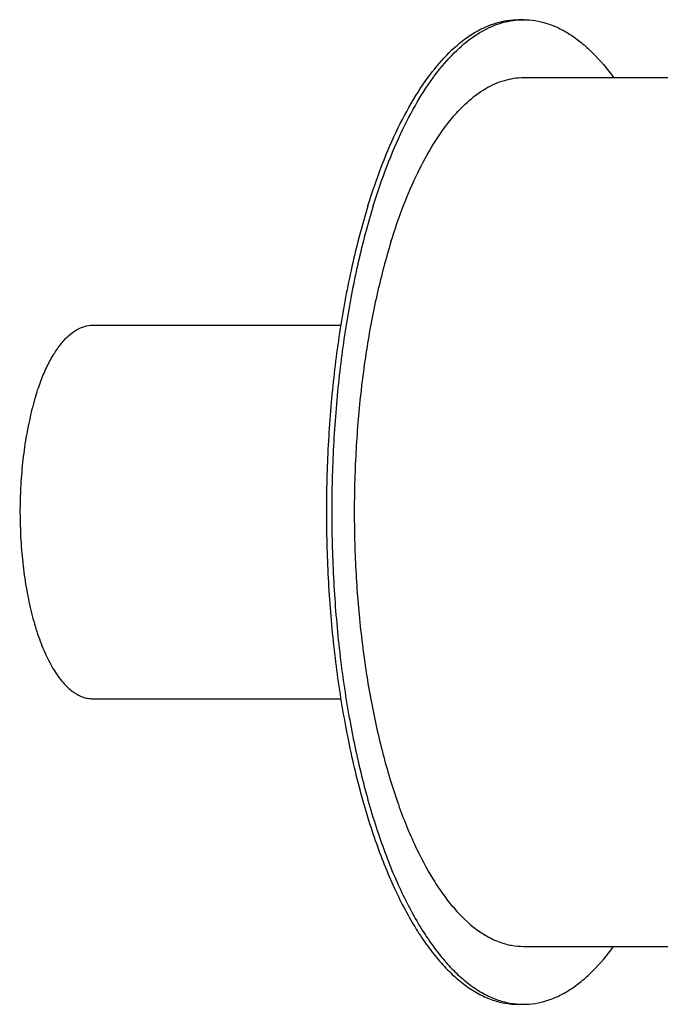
# Model space of a CAD drawing. Header units: millimetres. Extents: x 0 to 2100, y 0 to 2970.
# Tile 3 of 7: x 738 to 960, y 1148 to 1488. Entities that reach past the tile are written whole.
import ezdxf

# ---------------------------------------------------------------- set-up
doc = ezdxf.new("R2010")
doc.units = ezdxf.units.MM
doc.header["$LTSCALE"] = 193.6
doc.layers.get('0').update_dxf_attribs({"linetype": 'CONTINUOUS'})
doc.layers.add('_ACHSEN', color=7, linetype='CONTINUOUS')

msp = doc.modelspace()

# ---------------------------------------------------------------- linework, layer by layer
at = {"color": 7, "linetype": 'CONTINUOUS'}
for p, q in [((763.71, 1382.01), (849.38, 1382.01)), ((763.71, 1253.01), (849.37, 1253.01))]:
    msp.add_line(p, q, dxfattribs=at)
for points, knots in [([(744.03, 1357.6), (744.6, 1359.43), (745.79, 1362.9), (747.87, 1367.75), (750.16, 1371.97), (752.61, 1375.52), (755.21, 1378.35), (757.94, 1380.43), (760.79, 1381.71), (762.76, 1382.01), (763.71, 1382.01)], [0, 0, 0, 0, 0.172798, 0.331891, 0.476365, 0.605859, 0.720776, 0.822578, 0.914149, 1, 1, 1, 1]), ([(744.03, 1357.6), (743.27, 1355.15), (741.92, 1350), (740.38, 1341.95), (739.28, 1333.42), (738.45, 1321.59), (738.58, 1309.66), (739.69, 1297.93), (740.98, 1289.59), (742.7, 1281.78), (744.82, 1274.66), (747.31, 1268.37), (750.11, 1263.03), (753.19, 1258.71), (756.49, 1255.51), (759.5, 1253.78), (761.93, 1253.12), (763.12, 1253.01), (763.71, 1253.01)], [0, 0, 0, 0, 0.067401, 0.139425, 0.214971, 0.292829, 0.450271, 0.527303, 0.601498, 0.671688, 0.736833, 0.79608, 0.848829, 0.894847, 0.934439, 0.96872, 0.984567, 1, 1, 1, 1])]:
    msp.add_open_spline(points, degree=3, knots=knots, dxfattribs=at)
at = {"layer": '_ACHSEN', "color": 7, "linetype": 'CONTINUOUS'}
for p, q in [((910.62, 1487.51), (912.46, 1487.51)), ((912.46, 1467.51), (1343.71, 1467.51)), ((912.46, 1167.51), (1343.7, 1167.51)), ((910.62, 1147.51), (912.46, 1147.51))]:
    msp.add_line(p, q, dxfattribs=at)
for centre, start, end in [((912.46, 1461.66), 90.0028, 94.0738), ((912.46, 1173.35), 265.9172, 269.9971)]:
    msp.add_arc(centre, 25.84, start, end, dxfattribs=at)
for points, knots in [([(858.76, 1423.18), (860.25, 1427.99), (863.39, 1437.16), (868.88, 1449.93), (874.9, 1461.06), (881.36, 1470.4), (888.22, 1477.86), (895.42, 1483.34), (901.79, 1486.21), (906.86, 1487.32), (909.37, 1487.51), (910.62, 1487.51)], [0, 0, 0, 0, 0.17276, 0.331819, 0.476262, 0.605728, 0.720621, 0.8224, 0.913951, 0.957347, 1, 1, 1, 1]), ([(860.6, 1423.18), (862.05, 1427.85), (865.1, 1436.76), (870.39, 1449.21), (876.19, 1460.12), (882.41, 1469.36), (889.01, 1476.85), (895.93, 1482.48), (902.06, 1485.61), (906.98, 1487.01), (909.42, 1487.36), (910.63, 1487.44)], [0, 0, 0, 0, 0.171216, 0.329319, 0.473438, 0.603192, 0.718865, 0.821658, 0.914005, 0.957518, 1, 1, 1, 1]), ([(912.46, 1487.51), (913.81, 1487.51), (916.55, 1487.29), (920.63, 1486.32), (924.66, 1484.71), (928.64, 1482.47), (932.54, 1479.61), (937.82, 1474.84), (941.36, 1470.59), (943.59, 1467.53)], [0, 0, 0, 0, 0.105887, 0.213952, 0.326215, 0.444424, 0.569995, 0.704014, 1, 1, 1, 1]), ([(866.7, 1410.75), (868.02, 1415), (870.79, 1423.08), (875.64, 1434.35), (880.94, 1444.17), (886.65, 1452.42), (892.7, 1459), (899.05, 1463.83), (904.67, 1466.37), (909.15, 1467.35), (911.36, 1467.51), (912.46, 1467.51)], [0, 0, 0, 0, 0.17276, 0.331819, 0.476262, 0.605728, 0.720621, 0.8224, 0.913951, 0.957347, 1, 1, 1, 1]), ([(858.76, 1423.18), (856.76, 1416.71), (853.18, 1403.15), (849.12, 1381.92), (846.24, 1359.44), (844.6, 1336.14), (844.23, 1312.48), (845.14, 1288.92), (847.31, 1265.92), (850.7, 1243.92), (855.24, 1223.34), (860.85, 1204.59), (866.45, 1190.4), (871.44, 1180.3), (875.27, 1173.61), (879.27, 1167.62), (883.42, 1162.36), (887.72, 1157.85), (892.13, 1154.12), (896.65, 1151.19), (901.25, 1149.08), (905.92, 1147.79), (909.07, 1147.51), (910.62, 1147.51)], [0, 0, 0, 0, 0.067383, 0.139387, 0.214913, 0.292751, 0.371619, 0.450209, 0.52722, 0.601395, 0.671566, 0.736694, 0.795925, 0.82314, 0.848684, 0.872541, 0.894727, 0.9153, 0.934367, 0.952097, 0.968728, 0.984571, 1, 1, 1, 1]), ([(860.6, 1423.18), (858.63, 1416.79), (855.09, 1403.41), (851.06, 1382.47), (848.17, 1360.3), (846.5, 1337.31), (846.06, 1313.95), (846.88, 1290.66), (848.92, 1267.88), (852.16, 1246.03), (856.53, 1225.54), (861.95, 1206.79), (868.31, 1190.12), (874.48, 1177.84), (879.86, 1169.4), (883.92, 1163.97), (888.11, 1159.28), (892.43, 1155.33), (896.86, 1152.15), (901.38, 1149.77), (905.96, 1148.19), (909.08, 1147.68), (910.62, 1147.57)], [0, 0, 0, 0, 0.066926, 0.138401, 0.213361, 0.290634, 0.368982, 0.447137, 0.523836, 0.597856, 0.668056, 0.733411, 0.793071, 0.846417, 0.870632, 0.893199, 0.914159, 0.9336, 0.951665, 0.968558, 0.984556, 1, 1, 1, 1]), ([(866.7, 1410.75), (864.94, 1405.04), (861.78, 1393.07), (858.2, 1374.34), (855.66, 1354.51), (854.21, 1333.95), (853.88, 1313.08), (854.69, 1292.29), (856.6, 1271.99), (859.59, 1252.57), (863.6, 1234.42), (868.54, 1217.87), (874.33, 1203.25), (879.93, 1192.55), (884.8, 1185.25), (889.51, 1179.29), (894.62, 1174.34), (900.14, 1170.76), (904.2, 1168.89), (908.31, 1167.76), (911.09, 1167.51), (912.46, 1167.51)], [0, 0, 0, 0, 0.067388, 0.139399, 0.214931, 0.292775, 0.37165, 0.450247, 0.527264, 0.601445, 0.671622, 0.736755, 0.795991, 0.84873, 0.872589, 0.894776, 0.934362, 0.952094, 0.968726, 0.98457, 1, 1, 1, 1]), ([(912.46, 1147.51), (913.81, 1147.51), (916.55, 1147.73), (920.63, 1148.7), (924.66, 1150.31), (928.63, 1152.55), (932.54, 1155.41), (937.82, 1160.18), (941.36, 1164.42), (943.59, 1167.48)], [0, 0, 0, 0, 0.105889, 0.213957, 0.326222, 0.444431, 0.570002, 0.704019, 1, 1, 1, 1])]:
    msp.add_open_spline(points, degree=3, knots=knots, dxfattribs=at)

doc.saveas('drawing.dxf')
